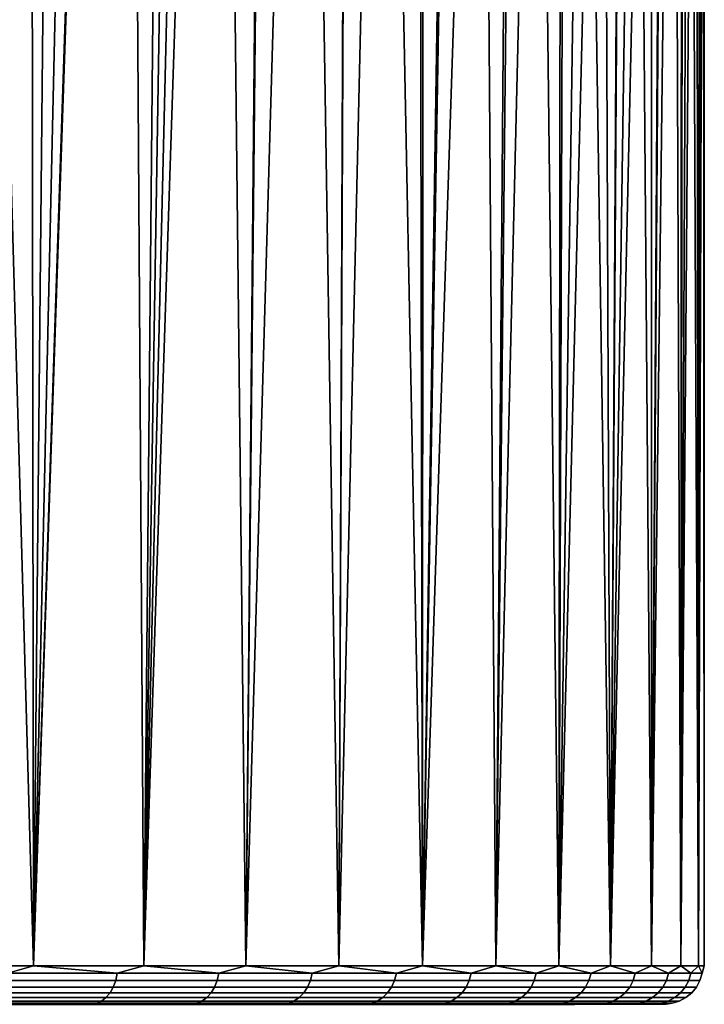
# Model space of a CAD drawing. Header units: metres. Extents: x -109 to 109, y -100 to 76.
# Tile 143 of 256: x 16 to 25, y -63 to -50. Entities that reach past the tile are written whole.
import ezdxf

# ---------------------------------------------------------------- set-up
doc = ezdxf.new("R2010")
doc.units = ezdxf.units.M
doc.layers.add('solid_21062310', color=7, linetype='CONTINUOUS')

msp = doc.modelspace()

# ---------------------------------------------------------------- linework, layer by layer
at = {"layer": 'solid_21062310'}
for points in [[(16.534927, -32.172756, -23.248329), (16.236181, -62.700001, -23.507597), (14.694608, -62.700001, -24.722874), (15.901832, -31.672091, -23.788147)], [(16.534927, -32.172756, -23.248329), (17.234186, -32.732265, -22.607727), (16.236181, -62.700001, -23.507597)], [(17.234186, -32.732265, -22.607727), (17.259544, -32.752613, -22.583563), (16.236181, -62.700001, -23.507597)], [(17.954063, -33.305592, -21.894316), (17.677652, -62.700001, -22.175117), (16.236181, -62.700001, -23.507597), (17.259544, -32.752613, -22.583563)], [(17.954063, -33.305592, -21.894316), (18.373222, -33.63306, -21.451036), (17.677652, -62.700001, -22.175117)], [(18.373222, -33.63306, -21.451036), (18.625246, -33.826195, -21.173769), (17.677652, -62.700001, -22.175117)], [(19.272022, -34.303814, -20.421913), (19.010136, -62.700001, -20.733648), (17.677652, -62.700001, -22.175117), (18.625246, -33.826195, -21.173769)], [(15.424282, -34.280819, 15.177211), (15.280154, -34.201088, 15.289354), (14.694608, -62.700001, 15.728011), (16.236181, -62.700001, 14.512735)], [(16.199413, -34.680847, 14.544076), (15.424282, -34.280819, 15.177211), (16.236181, -62.700001, 14.512735)], [(19.272022, -34.303814, -20.421913), (19.81773, -34.706329, -19.737431), (19.010136, -62.700001, -20.733648)], [(16.859926, -35.005016, 13.961791), (16.199413, -34.680847, 14.544076), (16.236181, -62.700001, 14.512735)], [(20.346039, -35.118999, -19.024601), (20.225414, -62.700001, -19.192078), (19.010136, -62.700001, -20.733648), (19.81773, -34.706329, -19.737431)], [(17.499273, -35.32922, 13.356852), (16.859926, -35.005016, 13.961791), (16.236181, -62.700001, 14.512735), (17.677652, -62.700001, 13.180256)], [(20.346039, -35.118999, -19.024601), (20.850977, -35.534698, -18.290066), (20.225414, -62.700001, -19.192078)], [(18.116009, -35.651894, 12.73075), (17.499273, -35.32922, 13.356852), (17.677652, -62.700001, 13.180256)], [(18.708652, -35.971111, 12.08528), (18.116009, -35.651894, 12.73075), (17.677652, -62.700001, 13.180256), (19.010136, -62.700001, 11.738787)], [(21.326557, -35.944771, -17.54266), (21.315994, -62.700001, -17.55991), (20.225414, -62.700001, -19.192078), (20.850977, -35.534698, -18.290066)], [(19.275873, -36.284935, 11.422392), (18.708652, -35.971111, 12.08528), (19.010136, -62.700001, 11.738787)], [(21.326557, -35.944771, -17.54266), (21.767756, -36.340504, -16.792341), (21.315994, -62.700001, -17.55991)], [(19.816401, -36.591354, 10.744296), (19.275873, -36.284935, 11.422392), (19.010136, -62.700001, 11.738787), (20.225414, -62.700001, 10.197216)], [(21.767756, -36.340504, -16.792341), (22.173332, -36.716713, -16.044868), (21.315994, -62.700001, -17.55991)], [(20.329384, -36.888855, 10.053038), (19.816401, -36.591354, 10.744296), (20.225414, -62.700001, 10.197216)], [(22.543951, -37.070892, -15.303462), (22.275156, -62.700001, -15.847206), (21.315994, -62.700001, -17.55991), (22.173332, -36.716713, -16.044868)], [(20.814289, -37.176113, 9.350506), (20.329384, -36.888855, 10.053038), (20.225414, -62.700001, 10.197216), (21.315996, -62.700001, 8.565047)], [(22.543951, -37.070892, -15.303462), (22.880926, -37.401447, -14.570329), (22.275156, -62.700001, -15.847206)], [(21.270939, -37.452007, 8.63829), (20.814289, -37.176113, 9.350506), (21.315996, -62.700001, 8.565047)], [(21.699207, -37.715401, 7.91806), (21.270939, -37.452007, 8.63829), (21.315996, -62.700001, 8.565047)], [(23.186098, -37.707722, -13.846488), (23.096983, -62.700001, -14.064528), (22.275156, -62.700001, -15.847206), (22.880926, -37.401447, -14.570329)], [(22.099028, -37.965492, 7.191581), (21.699207, -37.715401, 7.91806), (21.315996, -62.700001, 8.565047), (22.275156, -62.700001, 6.852344)], [(23.186098, -37.707722, -13.846488), (23.461647, -37.989971, -13.131732), (23.096983, -62.700001, -14.064528)], [(22.470459, -38.201519, 6.460603), (22.099028, -37.965492, 7.191581), (22.275156, -62.700001, 6.852344)], [(23.461647, -37.989971, -13.131732), (23.709476, -38.248665, -12.425905), (23.096983, -62.700001, -14.064528)], [(22.813673, -38.422741, 5.726869), (22.470459, -38.201519, 6.460603), (22.275156, -62.700001, 6.852344), (23.096983, -62.700001, 5.069666)], [(23.931347, -38.484352, -11.728661), (23.776409, -62.700001, -12.222865), (23.096983, -62.700001, -14.064528), (23.709476, -38.248665, -12.425905)], [(23.12907, -38.628426, 4.991832), (22.813673, -38.422741, 5.726869), (23.096983, -62.700001, 5.069666)], [(23.931347, -38.484352, -11.728661), (24.128866, -38.697716, -11.039432), (23.776409, -62.700001, -12.222865)], [(23.417109, -38.818119, 4.256939), (23.12907, -38.628426, 4.991832), (23.096983, -62.700001, 5.069666), (23.776409, -62.700001, 3.228003)], [(24.128866, -38.697716, -11.039432), (24.303892, -38.88998, -10.355828), (23.776409, -62.700001, -12.222865)], [(23.678339, -38.991451, 3.523558), (23.417109, -38.818119, 4.256939), (23.776409, -62.700001, 3.228003)], [(23.913383, -39.148106, 2.79298), (23.678339, -38.991451, 3.523558), (23.776409, -62.700001, 3.228003)], [(24.45783, -39.062225, -9.67571), (24.309246, -62.700001, -10.333572), (23.776409, -62.700001, -12.222865), (24.303892, -38.88998, -10.355828)], [(24.45783, -39.062225, -9.67571), (24.5916, -39.215218, -8.99778), (24.309246, -62.700001, -10.333572)], [(24.122974, -39.287857, 2.066267), (23.913383, -39.148106, 2.79298), (23.776409, -62.700001, 3.228003), (24.309246, -62.700001, 1.33871)], [(24.705816, -39.349472, -8.321383), (24.692207, -62.700001, -8.408298), (24.309246, -62.700001, -10.333572), (24.5916, -39.215218, -8.99778)], [(24.308001, -39.410637, 1.343894), (24.122974, -39.287857, 2.066267), (24.309246, -62.700001, 1.33871)], [(24.705816, -39.349472, -8.321383), (24.800945, -39.465469, -7.645941), (24.692207, -62.700001, -8.408298)], [(24.469318, -39.516373, 0.626283), (24.308001, -39.410637, 1.343894), (24.309246, -62.700001, 1.33871)], [(24.607756, -39.605, -0.086267), (24.469318, -39.516373, 0.626283), (24.309246, -62.700001, 1.33871), (24.692207, -62.700001, -0.586565)], [(24.800945, -39.465469, -7.645941), (24.877329, -39.563557, -6.971001), (24.692207, -62.700001, -8.408298)], [(24.724144, -39.676643, -0.793828), (24.607756, -39.605, -0.086267), (24.692207, -62.700001, -0.586565)], [(24.935217, -39.644039, -6.296027), (24.922934, -62.700001, -6.458911), (24.692207, -62.700001, -8.408298), (24.877329, -39.563557, -6.971001)], [(24.935217, -39.644039, -6.296027), (24.974768, -39.707184, -5.620346), (24.922934, -62.700001, -6.458911)], [(24.819252, -39.731411, -1.496645), (24.724144, -39.676643, -0.793828), (24.692207, -62.700001, -0.586565), (24.922934, -62.700001, -2.535951)], [(24.89373, -39.769348, -2.194781), (24.819252, -39.731411, -1.496645), (24.922934, -62.700001, -2.535951)], [(24.948158, -39.790493, -2.888263), (24.89373, -39.769348, -2.194781), (24.922934, -62.700001, -2.535951)], [(24.974768, -39.707184, -5.620346), (24.996037, -39.753273, -4.94256), (24.922934, -62.700001, -6.458911)], [(24.998888, -39.782471, -4.261694), (25, -62.700001, -4.497431), (24.922934, -62.700001, -6.458911), (24.996037, -39.753273, -4.94256)], [(24.983053, -39.794868, -3.577097), (24.948158, -39.790493, -2.888263), (24.922934, -62.700001, -2.535951), (25, -62.700001, -4.497431)], [(24.998888, -39.782471, -4.261694), (24.983053, -39.794868, -3.577097), (25, -62.700001, -4.497431)], [(15.899948, -62.797546, -23.777248), (14.694608, -62.700001, -24.722874), (16.236181, -62.700001, -23.507597)], [(15.899948, -62.797546, 14.782387), (16.236181, -62.700001, 14.512735), (14.694608, -62.700001, 15.728011)], [(17.329151, -62.797546, 13.508687), (15.899948, -62.797546, 14.782387), (15.881822, -62.891434, 14.760406), (17.309395, -62.891434, 13.488158)], [(15.899948, -62.797546, -23.777248), (17.329151, -62.797546, -22.503548), (17.309395, -62.891434, -22.483021), (15.881822, -62.891434, -23.755268)], [(15.899948, -62.797546, -23.777248), (16.236181, -62.700001, -23.507597), (17.329151, -62.797546, -22.503548)], [(17.329151, -62.797546, 13.508687), (16.236181, -62.700001, 14.512735), (15.899948, -62.797546, 14.782387)], [(17.329151, -62.797546, -22.503548), (16.236181, -62.700001, -23.507597), (17.677652, -62.700001, -22.175117)], [(17.329151, -62.797546, 13.508687), (17.677652, -62.700001, 13.180256), (16.236181, -62.700001, 14.512735)], [(18.656658, -62.797546, 12.129319), (17.329151, -62.797546, 13.508687), (17.309395, -62.891434, 13.488158), (18.635389, -62.891434, 12.110364)], [(17.329151, -62.797546, -22.503548), (18.656658, -62.797546, -21.124182), (18.635389, -62.891434, -21.105227), (17.309395, -62.891434, -22.483021)], [(17.329151, -62.797546, -22.503548), (17.677652, -62.700001, -22.175117), (18.656658, -62.797546, -21.124182)], [(18.656658, -62.797546, 12.129319), (17.677652, -62.700001, 13.180256), (17.329151, -62.797546, 13.508687)], [(18.656658, -62.797546, -21.124182), (17.677652, -62.700001, -22.175117), (19.010136, -62.700001, -20.733648)], [(18.656658, -62.797546, 12.129319), (19.010136, -62.700001, 11.738787), (17.677652, -62.700001, 13.180256)], [(19.874681, -62.797546, 10.65238), (18.656658, -62.797546, 12.129319), (18.635389, -62.891434, 12.110364), (19.852022, -62.891434, 10.635109)], [(18.656658, -62.797546, -21.124182), (19.874681, -62.797546, -19.647242), (19.852022, -62.891434, -19.629971), (18.635389, -62.891434, -21.105227)], [(18.656658, -62.797546, -21.124182), (19.010136, -62.700001, -20.733648), (19.874681, -62.797546, -19.647242)], [(19.874681, -62.797546, 10.65238), (19.010136, -62.700001, 11.738787), (18.656658, -62.797546, 12.129319)], [(19.874681, -62.797546, -19.647242), (19.010136, -62.700001, -20.733648), (20.225414, -62.700001, -19.192078)], [(19.874681, -62.797546, 10.65238), (20.225414, -62.700001, 10.197216), (19.010136, -62.700001, 11.738787)], [(20.976072, -62.797546, 9.086535), (19.874681, -62.797546, 10.65238), (19.852022, -62.891434, 10.635109), (20.952158, -62.891434, 9.071049)], [(19.874681, -62.797546, -19.647242), (20.976072, -62.797546, -18.081398), (20.952158, -62.891434, -18.06591), (19.852022, -62.891434, -19.629971)], [(19.874681, -62.797546, -19.647242), (20.225414, -62.700001, -19.192078), (20.976072, -62.797546, -18.081398)], [(20.976072, -62.797546, 9.086535), (20.225414, -62.700001, 10.197216), (19.874681, -62.797546, 10.65238)], [(20.976072, -62.797546, -18.081398), (20.225414, -62.700001, -19.192078), (21.315994, -62.700001, -17.55991)], [(20.976072, -62.797546, 9.086535), (21.315996, -62.700001, 8.565047), (20.225414, -62.700001, 10.197216)], [(21.954367, -62.797546, 7.440975), (20.976072, -62.797546, 9.086535), (20.952158, -62.891434, 9.071049), (21.929337, -62.891434, 7.427364)], [(20.976072, -62.797546, -18.081398), (21.954367, -62.797546, -16.435837), (21.929337, -62.891434, -16.422226), (20.952158, -62.891434, -18.06591)], [(20.976072, -62.797546, -18.081398), (21.315994, -62.700001, -17.55991), (21.954367, -62.797546, -16.435837)], [(21.954367, -62.797546, 7.440975), (21.315996, -62.700001, 8.565047), (20.976072, -62.797546, 9.086535)], [(21.954367, -62.797546, -16.435837), (21.315994, -62.700001, -17.55991), (22.275156, -62.700001, -15.847206)], [(21.954367, -62.797546, 7.440975), (22.275156, -62.700001, 6.852344), (21.315996, -62.700001, 8.565047)], [(22.803823, -62.797546, 5.725355), (21.954367, -62.797546, 7.440975), (21.929337, -62.891434, 7.427364), (22.777826, -62.891434, 5.7137)], [(21.954367, -62.797546, -16.435837), (22.803823, -62.797546, -14.720217), (22.777826, -62.891434, -14.708562), (21.929337, -62.891434, -16.422226)], [(21.954367, -62.797546, -16.435837), (22.275156, -62.700001, -15.847206), (22.803823, -62.797546, -14.720217)], [(22.803823, -62.797546, 5.725355), (22.275156, -62.700001, 6.852344), (21.954367, -62.797546, 7.440975)], [(22.803823, -62.797546, -14.720217), (22.275156, -62.700001, -15.847206), (23.096983, -62.700001, -14.064528)], [(22.803823, -62.797546, 5.725355), (23.096983, -62.700001, 5.069666), (22.275156, -62.700001, 6.852344)], [(23.519459, -62.797546, 3.949744), (22.803823, -62.797546, 5.725355), (22.777826, -62.891434, 5.7137), (23.492645, -62.891434, 3.940113)], [(22.803823, -62.797546, -14.720217), (23.519459, -62.797546, -12.944606), (23.492645, -62.891434, -12.934976), (22.777826, -62.891434, -14.708562)], [(22.803823, -62.797546, -14.720217), (23.096983, -62.700001, -14.064528), (23.519459, -62.797546, -12.944606)], [(23.519459, -62.797546, 3.949744), (23.096983, -62.700001, 5.069666), (22.803823, -62.797546, 5.725355)], [(23.519459, -62.797546, -12.944606), (23.096983, -62.700001, -14.064528), (23.776409, -62.700001, -12.222865)], [(23.519459, -62.797546, 3.949744), (23.776409, -62.700001, 3.228003), (23.096983, -62.700001, 5.069666)], [(24.097073, -62.797546, 2.124561), (23.519459, -62.797546, 3.949744), (23.492645, -62.891434, 3.940113), (24.069601, -62.891434, 2.117012)], [(23.519459, -62.797546, -12.944606), (24.097073, -62.797546, -11.119423), (24.069601, -62.891434, -11.111874), (23.492645, -62.891434, -12.934976)], [(23.519459, -62.797546, -12.944606), (23.776409, -62.700001, -12.222865), (24.097073, -62.797546, -11.119423)], [(24.097073, -62.797546, 2.124561), (23.776409, -62.700001, 3.228003), (23.519459, -62.797546, 3.949744)], [(24.097073, -62.797546, -11.119423), (23.776409, -62.700001, -12.222865), (24.309246, -62.700001, -10.333572)], [(24.097073, -62.797546, 2.124561), (24.309246, -62.700001, 1.33871), (23.776409, -62.700001, 3.228003)], [(24.533276, -62.797546, 0.260518), (24.097073, -62.797546, 2.124561), (24.069601, -62.891434, 2.117012), (24.505306, -62.891434, 0.255093)], [(24.097073, -62.797546, -11.119423), (24.533276, -62.797546, -9.25538), (24.505306, -62.891434, -9.249955), (24.069601, -62.891434, -11.111874)], [(24.097073, -62.797546, -11.119423), (24.309246, -62.700001, -10.333572), (24.533276, -62.797546, -9.25538)], [(24.533276, -62.797546, 0.260518), (24.309246, -62.700001, 1.33871), (24.097073, -62.797546, 2.124561)], [(24.533276, -62.797546, -9.25538), (24.309246, -62.700001, -10.333572), (24.692207, -62.700001, -8.408298)], [(24.533276, -62.797546, 0.260518), (24.692207, -62.700001, -0.586565), (24.309246, -62.700001, 1.33871)], [(24.825508, -62.797546, -1.631447), (24.533276, -62.797546, 0.260518), (24.505306, -62.891434, 0.255093), (24.797205, -62.891434, -1.634714)], [(24.533276, -62.797546, -9.25538), (24.825508, -62.797546, -7.363415), (24.797205, -62.891434, -7.360147), (24.505306, -62.891434, -9.249955)], [(24.533276, -62.797546, -9.25538), (24.692207, -62.700001, -8.408298), (24.825508, -62.797546, -7.363415)], [(24.825508, -62.797546, -1.631447), (24.692207, -62.700001, -0.586565), (24.533276, -62.797546, 0.260518)], [(24.825508, -62.797546, -7.363415), (24.692207, -62.700001, -8.408298), (24.922934, -62.700001, -6.458911)], [(24.825508, -62.797546, -1.631447), (24.922934, -62.700001, -2.535951), (24.692207, -62.700001, -0.586565)], [(24.972054, -62.797546, -3.540231), (24.825508, -62.797546, -1.631447), (24.797205, -62.891434, -1.634714), (24.943584, -62.891434, -3.541322)], [(24.825508, -62.797546, -7.363415), (24.972054, -62.797546, -5.454631), (24.943584, -62.891434, -5.45354), (24.797205, -62.891434, -7.360147)], [(24.825508, -62.797546, -7.363415), (24.922934, -62.700001, -6.458911), (24.972054, -62.797546, -5.454631)], [(24.972054, -62.797546, -3.540231), (24.922934, -62.700001, -2.535951), (24.825508, -62.797546, -1.631447)], [(24.972054, -62.797546, -5.454631), (24.922934, -62.700001, -6.458911), (25, -62.700001, -4.497431)], [(24.972054, -62.797546, -3.540231), (25, -62.700001, -4.497431), (24.922934, -62.700001, -2.535951)], [(24.972054, -62.797546, -5.454631), (24.972054, -62.797546, -3.540231), (24.943584, -62.891434, -3.541322), (24.943584, -62.891434, -5.45354)], [(24.972054, -62.797546, -5.454631), (25, -62.700001, -4.497431), (24.972054, -62.797546, -3.540231)], [(17.309395, -62.891434, 13.488158), (15.881822, -62.891434, 14.760406), (15.852379, -62.977947, 14.724705), (17.277304, -62.977947, 13.454816)], [(15.881822, -62.891434, -23.755268), (17.309395, -62.891434, -22.483021), (17.277304, -62.977947, -22.449677), (15.852379, -62.977947, -23.719566)], [(18.635389, -62.891434, 12.110364), (17.309395, -62.891434, 13.488158), (17.277304, -62.977947, 13.454816), (18.600842, -62.977947, 12.079576)], [(17.309395, -62.891434, -22.483021), (18.635389, -62.891434, -21.105227), (18.600842, -62.977947, -21.074436), (17.277304, -62.977947, -22.449677)], [(19.852022, -62.891434, 10.635109), (18.635389, -62.891434, 12.110364), (18.600842, -62.977947, 12.079576), (19.81522, -62.977947, 10.607055)], [(18.635389, -62.891434, -21.105227), (19.852022, -62.891434, -19.629971), (19.81522, -62.977947, -19.601917), (18.600842, -62.977947, -21.074436)], [(20.952158, -62.891434, 9.071049), (19.852022, -62.891434, 10.635109), (19.81522, -62.977947, 10.607055), (20.913315, -62.977947, 9.045895)], [(19.852022, -62.891434, -19.629971), (20.952158, -62.891434, -18.06591), (20.913315, -62.977947, -18.040756), (19.81522, -62.977947, -19.601917)], [(21.929337, -62.891434, 7.427364), (20.952158, -62.891434, 9.071049), (20.913315, -62.977947, 9.045895), (21.888683, -62.977947, 7.405257)], [(20.952158, -62.891434, -18.06591), (21.929337, -62.891434, -16.422226), (21.888683, -62.977947, -16.40012), (20.913315, -62.977947, -18.040756)], [(22.777826, -62.891434, 5.7137), (21.929337, -62.891434, 7.427364), (21.888683, -62.977947, 7.405257), (22.735598, -62.977947, 5.69477)], [(21.929337, -62.891434, -16.422226), (22.777826, -62.891434, -14.708562), (22.735598, -62.977947, -14.689632), (21.888683, -62.977947, -16.40012)], [(23.492645, -62.891434, 3.940113), (22.777826, -62.891434, 5.7137), (22.735598, -62.977947, 5.69477), (23.449093, -62.977947, 3.924471)], [(22.777826, -62.891434, -14.708562), (23.492645, -62.891434, -12.934976), (23.449093, -62.977947, -12.919333), (22.735598, -62.977947, -14.689632)], [(24.069601, -62.891434, 2.117012), (23.492645, -62.891434, 3.940113), (23.449093, -62.977947, 3.924471), (24.024979, -62.977947, 2.104749)], [(23.492645, -62.891434, -12.934976), (24.069601, -62.891434, -11.111874), (24.024979, -62.977947, -11.099611), (23.449093, -62.977947, -12.919333)], [(24.505306, -62.891434, 0.255093), (24.069601, -62.891434, 2.117012), (24.024979, -62.977947, 2.104749), (24.459877, -62.977947, 0.246283)], [(24.069601, -62.891434, -11.111874), (24.505306, -62.891434, -9.249955), (24.459877, -62.977947, -9.241144), (24.024979, -62.977947, -11.099611)], [(24.797205, -62.891434, -1.634714), (24.505306, -62.891434, 0.255093), (24.459877, -62.977947, 0.246283), (24.751234, -62.977947, -1.640022)], [(24.505306, -62.891434, -9.249955), (24.797205, -62.891434, -7.360147), (24.751234, -62.977947, -7.35484), (24.459877, -62.977947, -9.241144)], [(24.943584, -62.891434, -3.541322), (24.797205, -62.891434, -1.634714), (24.751234, -62.977947, -1.640022), (24.897343, -62.977947, -3.543094)], [(24.797205, -62.891434, -7.360147), (24.943584, -62.891434, -5.45354), (24.897343, -62.977947, -5.451767), (24.751234, -62.977947, -7.35484)], [(24.943584, -62.891434, -5.45354), (24.943584, -62.891434, -3.541322), (24.897343, -62.977947, -3.543094), (24.897343, -62.977947, -5.451767)], [(17.234118, -63.053761, 13.409941), (15.812753, -63.053761, 14.676656), (15.764471, -63.115952, 14.618111), (17.181496, -63.115952, 13.355263)], [(15.812753, -63.053761, -23.671518), (17.234118, -63.053761, -22.404802), (17.181496, -63.115952, -22.350124), (15.764471, -63.115952, -23.612972)], [(17.277304, -62.977947, 13.454816), (15.852379, -62.977947, 14.724705), (15.812753, -63.053761, 14.676656), (17.234118, -63.053761, 13.409941)], [(15.852379, -62.977947, -23.719566), (17.277304, -62.977947, -22.449677), (17.234118, -63.053761, -22.404802), (15.812753, -63.053761, -23.671518)], [(18.554344, -63.053761, 12.038138), (17.234118, -63.053761, 13.409941), (17.181496, -63.115952, 13.355263), (18.497692, -63.115952, 11.987649)], [(17.234118, -63.053761, -22.404802), (18.554344, -63.053761, -21.033001), (18.497692, -63.115952, -20.982512), (17.181496, -63.115952, -22.350124)], [(18.600842, -62.977947, 12.079576), (17.277304, -62.977947, 13.454816), (17.234118, -63.053761, 13.409941), (18.554344, -63.053761, 12.038138)], [(17.277304, -62.977947, -22.449677), (18.600842, -62.977947, -21.074436), (18.554344, -63.053761, -21.033001), (17.234118, -63.053761, -22.404802)], [(19.765688, -63.053761, 10.569299), (18.554344, -63.053761, 12.038138), (18.497692, -63.115952, 11.987649), (19.705336, -63.115952, 10.523294)], [(18.554344, -63.053761, -21.033001), (19.765688, -63.053761, -19.564159), (19.705336, -63.115952, -19.518156), (18.497692, -63.115952, -20.982512)], [(19.81522, -62.977947, 10.607055), (18.600842, -62.977947, 12.079576), (18.554344, -63.053761, 12.038138), (19.765688, -63.053761, 10.569299)], [(18.600842, -62.977947, -21.074436), (19.81522, -62.977947, -19.601917), (19.765688, -63.053761, -19.564159), (18.554344, -63.053761, -21.033001)], [(20.861038, -63.053761, 9.012041), (19.765688, -63.053761, 10.569299), (19.705336, -63.115952, 10.523294), (20.797342, -63.115952, 8.970792)], [(19.765688, -63.053761, -19.564159), (20.861038, -63.053761, -18.006903), (20.797342, -63.115952, -17.965652), (19.705336, -63.115952, -19.518156)], [(20.913315, -62.977947, 9.045895), (19.81522, -62.977947, 10.607055), (19.765688, -63.053761, 10.569299), (20.861038, -63.053761, 9.012041)], [(19.81522, -62.977947, -19.601917), (20.913315, -62.977947, -18.040756), (20.861038, -63.053761, -18.006903), (19.765688, -63.053761, -19.564159)], [(21.833967, -63.053761, 7.375504), (20.861038, -63.053761, 9.012041), (20.797342, -63.115952, 8.970792), (21.767302, -63.115952, 7.339252)], [(20.861038, -63.053761, -18.006903), (21.833967, -63.053761, -16.370367), (21.767302, -63.115952, -16.334114), (20.797342, -63.115952, -17.965652)], [(21.888683, -62.977947, 7.405257), (20.913315, -62.977947, 9.045895), (20.861038, -63.053761, 9.012041), (21.833967, -63.053761, 7.375504)], [(20.913315, -62.977947, -18.040756), (21.888683, -62.977947, -16.40012), (21.833967, -63.053761, -16.370367), (20.861038, -63.053761, -18.006903)], [(22.678768, -63.053761, 5.669293), (21.833967, -63.053761, 7.375504), (21.767302, -63.115952, 7.339252), (22.60952, -63.115952, 5.63825)], [(21.833967, -63.053761, -16.370367), (22.678768, -63.053761, -14.664155), (22.60952, -63.115952, -14.633112), (21.767302, -63.115952, -16.334114)], [(22.735598, -62.977947, 5.69477), (21.888683, -62.977947, 7.405257), (21.833967, -63.053761, 7.375504), (22.678768, -63.053761, 5.669293)], [(21.888683, -62.977947, -16.40012), (22.735598, -62.977947, -14.689632), (22.678768, -63.053761, -14.664155), (21.833967, -63.053761, -16.370367)], [(23.390478, -63.053761, 3.903419), (22.678768, -63.053761, 5.669293), (22.60952, -63.115952, 5.63825), (23.319059, -63.115952, 3.877768)], [(22.678768, -63.053761, -14.664155), (23.390478, -63.053761, -12.898281), (23.319059, -63.115952, -12.87263), (22.60952, -63.115952, -14.633112)], [(23.449093, -62.977947, 3.924471), (22.735598, -62.977947, 5.69477), (22.678768, -63.053761, 5.669293), (23.390478, -63.053761, 3.903419)], [(22.735598, -62.977947, -14.689632), (23.449093, -62.977947, -12.919333), (23.390478, -63.053761, -12.898281), (22.678768, -63.053761, -14.664155)], [(23.964926, -63.053761, 2.088246), (23.390478, -63.053761, 3.903419), (23.319059, -63.115952, 3.877768), (23.89175, -63.115952, 2.068137)], [(23.390478, -63.053761, -12.898281), (23.964926, -63.053761, -11.083108), (23.89175, -63.115952, -11.062999), (23.319059, -63.115952, -12.87263)], [(24.024979, -62.977947, 2.104749), (23.449093, -62.977947, 3.924471), (23.390478, -63.053761, 3.903419), (23.964926, -63.053761, 2.088246)], [(23.449093, -62.977947, -12.919333), (24.024979, -62.977947, -11.099611), (23.964926, -63.053761, -11.083108), (23.390478, -63.053761, -12.898281)], [(24.398735, -63.053761, 0.234425), (23.964926, -63.053761, 2.088246), (23.89175, -63.115952, 2.068137), (24.324238, -63.115952, 0.219977)], [(23.964926, -63.053761, -11.083108), (24.398735, -63.053761, -9.229287), (24.324238, -63.115952, -9.214839), (23.89175, -63.115952, -11.062999)], [(24.459877, -62.977947, 0.246283), (24.024979, -62.977947, 2.104749), (23.964926, -63.053761, 2.088246), (24.398735, -63.053761, 0.234425)], [(24.024979, -62.977947, -11.099611), (24.459877, -62.977947, -9.241144), (24.398735, -63.053761, -9.229287), (23.964926, -63.053761, -11.083108)], [(24.689365, -63.053761, -1.647164), (24.398735, -63.053761, 0.234425), (24.324238, -63.115952, 0.219977), (24.613979, -63.115952, -1.655867)], [(24.398735, -63.053761, -9.229287), (24.689365, -63.053761, -7.347698), (24.613979, -63.115952, -7.338995), (24.324238, -63.115952, -9.214839)], [(24.751234, -62.977947, -1.640022), (24.459877, -62.977947, 0.246283), (24.398735, -63.053761, 0.234425), (24.689365, -63.053761, -1.647164)], [(24.459877, -62.977947, -9.241144), (24.751234, -62.977947, -7.35484), (24.689365, -63.053761, -7.347698), (24.398735, -63.053761, -9.229287)], [(24.835108, -63.053761, -3.54548), (24.689365, -63.053761, -1.647164), (24.613979, -63.115952, -1.655867), (24.759275, -63.115952, -3.548387)], [(24.689365, -63.053761, -7.347698), (24.835108, -63.053761, -5.449382), (24.759275, -63.115952, -5.446476), (24.613979, -63.115952, -7.338995)], [(24.897343, -62.977947, -3.543094), (24.751234, -62.977947, -1.640022), (24.689365, -63.053761, -1.647164), (24.835108, -63.053761, -3.54548)], [(24.751234, -62.977947, -7.35484), (24.897343, -62.977947, -5.451767), (24.835108, -63.053761, -5.449382), (24.689365, -63.053761, -7.347698)], [(24.835108, -63.053761, -5.449382), (24.835108, -63.053761, -3.54548), (24.759275, -63.115952, -3.548387), (24.759275, -63.115952, -5.446476)], [(24.897343, -62.977947, -5.451767), (24.897343, -62.977947, -3.543094), (24.835108, -63.053761, -3.54548), (24.835108, -63.053761, -5.449382)], [(16.82019, -63.207596, -20.653444), (15.46563, -63.207596, -21.954517), (15.50732, -63.200001, -22.021215), (16.867975, -63.200001, -20.715673)], [(16.82019, -63.207596, 11.658582), (16.867983, -63.200001, 11.720802), (15.50733, -63.200001, 13.026344), (15.46563, -63.207596, 12.959656)], [(15.50732, -63.200001, -22.021215), (15.908305, -63.200001, -23.130085), (17.321405, -63.200001, -21.824253), (16.867975, -63.200001, -20.715673)], [(15.50733, -63.200001, 13.026344), (16.867983, -63.200001, 11.720802), (17.32151, -63.200001, 12.829288), (15.908416, -63.200001, 14.135128)], [(17.121464, -63.162128, 13.292887), (15.709391, -63.162128, 14.551322), (15.649634, -63.190506, 14.478864), (17.056337, -63.190506, 13.225215)], [(15.709391, -63.162128, -23.546185), (17.121464, -63.162128, -22.287748), (17.056337, -63.190506, -22.220078), (15.649634, -63.190506, -23.473724)], [(17.056337, -63.190506, 13.225215), (15.649634, -63.190506, 14.478864), (15.908416, -63.200001, 14.135128)], [(15.649634, -63.190506, -23.473724), (17.056337, -63.190506, -22.220078), (15.908305, -63.200001, -23.130085)], [(17.181496, -63.115952, 13.355263), (15.764471, -63.115952, 14.618111), (15.709391, -63.162128, 14.551322), (17.121464, -63.162128, 13.292887)], [(15.764471, -63.115952, -23.612972), (17.181496, -63.115952, -22.350124), (17.121464, -63.162128, -22.287748), (15.709391, -63.162128, -23.546185)], [(17.056337, -63.190506, -22.220078), (17.321405, -63.200001, -21.824253), (15.908305, -63.200001, -23.130085)], [(17.056337, -63.190506, 13.225215), (15.908416, -63.200001, 14.135128), (17.32151, -63.200001, 12.829288)], [(18.065666, -63.207596, -19.247591), (16.82019, -63.207596, -20.653444), (16.867975, -63.200001, -20.715673), (18.118994, -63.200001, -19.304928)], [(18.065666, -63.207596, 10.252729), (18.118999, -63.200001, 10.310058), (16.867983, -63.200001, 11.720802), (16.82019, -63.207596, 11.658582)], [(16.867975, -63.200001, -20.715673), (17.321405, -63.200001, -21.824253), (18.627678, -63.200001, -20.411562), (18.118994, -63.200001, -19.304928)], [(16.867983, -63.200001, 11.720802), (18.118999, -63.200001, 10.310058), (18.627773, -63.200001, 11.416588), (17.32151, -63.200001, 12.829288)], [(18.433062, -63.162128, 11.930052), (17.121464, -63.162128, 13.292887), (17.056337, -63.190506, 13.225215), (18.362946, -63.190506, 11.867563)], [(17.121464, -63.162128, -22.287748), (18.433062, -63.162128, -20.924913), (18.362946, -63.190506, -20.862425), (17.056337, -63.190506, -22.220078)], [(18.362946, -63.190506, 11.867563), (17.056337, -63.190506, 13.225215), (17.32151, -63.200001, 12.829288)], [(17.056337, -63.190506, -22.220078), (18.362946, -63.190506, -20.862425), (17.321405, -63.200001, -21.824253)], [(18.497692, -63.115952, 11.987649), (17.181496, -63.115952, 13.355263), (17.121464, -63.162128, 13.292887), (18.433062, -63.162128, 11.930052)], [(17.181496, -63.115952, -22.350124), (18.497692, -63.115952, -20.982512), (18.433062, -63.162128, -20.924913), (17.121464, -63.162128, -22.287748)], [(18.362946, -63.190506, -20.862425), (18.627678, -63.200001, -20.411562), (17.321405, -63.200001, -21.824253)], [(18.362946, -63.190506, 11.867563), (17.32151, -63.200001, 12.829288), (18.627773, -63.200001, 11.416588)], [(19.193981, -63.207596, -17.746078), (18.065666, -63.207596, -19.247591), (18.118994, -63.200001, -19.304928), (19.252439, -63.200001, -17.797939)], [(19.193981, -63.207596, 8.751217), (19.252445, -63.200001, 8.803069), (18.118999, -63.200001, 10.310058), (18.065666, -63.207596, 10.252729)], [(18.118994, -63.200001, -19.304928), (18.627678, -63.200001, -20.411562), (19.819105, -63.200001, -18.900661), (19.252439, -63.200001, -17.797939)], [(18.118999, -63.200001, 10.310058), (19.252445, -63.200001, 8.803069), (19.819191, -63.200001, 9.905682), (18.627773, -63.200001, 11.416588)], [(19.636488, -63.162128, 10.470813), (18.433062, -63.162128, 11.930052), (18.362946, -63.190506, 11.867563), (19.561792, -63.190506, 10.413876)], [(18.433062, -63.162128, -20.924913), (19.636488, -63.162128, -19.465675), (19.561792, -63.190506, -19.408737), (18.362946, -63.190506, -20.862425)], [(19.561792, -63.190506, 10.413876), (18.362946, -63.190506, 11.867563), (18.627773, -63.200001, 11.416588)], [(18.362946, -63.190506, -20.862425), (19.561792, -63.190506, -19.408737), (18.627678, -63.200001, -20.411562)], [(19.705336, -63.115952, 10.523294), (18.497692, -63.115952, 11.987649), (18.433062, -63.162128, 11.930052), (19.636488, -63.162128, 10.470813)], [(18.497692, -63.115952, -20.982512), (19.705336, -63.115952, -19.518156), (19.636488, -63.162128, -19.465675), (18.433062, -63.162128, -20.924913)], [(19.561792, -63.190506, -19.408737), (19.819105, -63.200001, -18.900661), (18.627678, -63.200001, -20.411562)], [(19.561792, -63.190506, 10.413876), (18.627773, -63.200001, 11.416588), (19.819191, -63.200001, 9.905682)], [(20.197813, -63.207596, -16.158644), (19.193981, -63.207596, -17.746078), (19.252439, -63.200001, -17.797939), (20.260923, -63.200001, -16.204481)], [(20.197813, -63.207596, 7.163782), (20.260929, -63.200001, 7.209609), (19.252445, -63.200001, 8.803069), (19.193981, -63.207596, 8.751217)], [(19.252439, -63.200001, -17.797939), (19.819105, -63.200001, -18.900661), (20.888287, -63.200001, -17.300922), (20.260923, -63.200001, -16.204481)], [(19.252445, -63.200001, 8.803069), (20.260929, -63.200001, 7.209609), (20.888365, -63.200001, 8.305935), (19.819191, -63.200001, 9.905682)], [(20.724678, -63.162128, 8.923735), (19.636488, -63.162128, 10.470813), (19.561792, -63.190506, 10.413876), (20.645844, -63.190506, 8.872683)], [(19.636488, -63.162128, -19.465675), (20.724678, -63.162128, -17.918596), (20.645844, -63.190506, -17.867544), (19.561792, -63.190506, -19.408737)], [(20.645844, -63.190506, 8.872683), (19.561792, -63.190506, 10.413876), (19.819191, -63.200001, 9.905682)], [(19.561792, -63.190506, -19.408737), (20.645844, -63.190506, -17.867544), (19.819105, -63.200001, -18.900661)], [(20.797342, -63.115952, 8.970792), (19.705336, -63.115952, 10.523294), (19.636488, -63.162128, 10.470813), (20.724678, -63.162128, 8.923735)], [(19.705336, -63.115952, -19.518156), (20.797342, -63.115952, -17.965652), (20.724678, -63.162128, -17.918596), (19.636488, -63.162128, -19.465675)], [(20.645844, -63.190506, -17.867544), (20.888287, -63.200001, -17.300922), (19.819105, -63.200001, -18.900661)], [(20.645844, -63.190506, 8.872683), (19.819191, -63.200001, 9.905682), (20.888365, -63.200001, 8.305935)], [(21.070656, -63.207596, -14.495582), (20.197813, -63.207596, -16.158644), (20.260923, -63.200001, -16.204481), (21.137804, -63.200001, -14.535019)], [(21.070656, -63.207596, 5.50072), (21.13781, -63.200001, 5.540147), (20.260929, -63.200001, 7.209609), (20.197813, -63.207596, 7.163782)], [(20.260923, -63.200001, -16.204481), (20.888287, -63.200001, -17.300922), (21.8286, -63.200001, -15.622272), (21.137804, -63.200001, -14.535019)], [(20.260929, -63.200001, 7.209609), (21.13781, -63.200001, 5.540147), (21.828667, -63.200001, 6.627279), (20.888365, -63.200001, 8.305935)], [(21.691248, -63.162128, 7.297896), (20.724678, -63.162128, 8.923735), (20.645844, -63.190506, 8.872683), (21.608738, -63.190506, 7.253028)], [(20.724678, -63.162128, -17.918596), (21.691248, -63.162128, -16.292757), (21.608738, -63.190506, -16.24789), (20.645844, -63.190506, -17.867544)], [(21.608738, -63.190506, 7.253028), (20.645844, -63.190506, 8.872683), (20.888365, -63.200001, 8.305935)], [(20.645844, -63.190506, -17.867544), (21.608738, -63.190506, -16.24789), (20.888287, -63.200001, -17.300922)], [(21.767302, -63.115952, 7.339252), (20.797342, -63.115952, 8.970792), (20.724678, -63.162128, 8.923735), (21.691248, -63.162128, 7.297896)], [(20.797342, -63.115952, -17.965652), (21.767302, -63.115952, -16.334114), (21.691248, -63.162128, -16.292757), (20.724678, -63.162128, -17.918596)], [(21.608738, -63.190506, -16.24789), (21.8286, -63.200001, -15.622272), (20.888287, -63.200001, -17.300922)], [(21.608738, -63.190506, 7.253028), (20.888365, -63.200001, 8.305935), (21.828667, -63.200001, 6.627279)], [(21.806847, -63.207596, -12.767677), (21.070656, -63.207596, -14.495582), (21.137804, -63.200001, -14.535019), (21.87738, -63.200001, -12.800451)], [(21.806847, -63.207596, 3.772815), (21.877384, -63.200001, 3.805579), (21.13781, -63.200001, 5.540147), (21.070656, -63.207596, 5.50072)], [(21.87738, -63.200001, -12.800451), (21.137804, -63.200001, -14.535019), (21.8286, -63.200001, -15.622272)], [(21.13781, -63.200001, 5.540147), (21.877384, -63.200001, 3.805579), (21.828667, -63.200001, 6.627279)], [(22.530525, -63.162128, 5.602837), (21.691248, -63.162128, 7.297896), (21.608738, -63.190506, 7.253028), (22.444822, -63.190506, 5.564417)], [(21.691248, -63.162128, -16.292757), (22.530525, -63.162128, -14.597699), (22.444822, -63.190506, -14.559278), (21.608738, -63.190506, -16.24789)], [(22.444822, -63.190506, 5.564417), (21.608738, -63.190506, 7.253028), (21.828667, -63.200001, 6.627279)], [(21.608738, -63.190506, -16.24789), (22.444822, -63.190506, -14.559278), (21.8286, -63.200001, -15.622272)], [(22.60952, -63.115952, 5.63825), (21.767302, -63.115952, 7.339252), (21.691248, -63.162128, 7.297896), (22.530525, -63.162128, 5.602837)], [(21.767302, -63.115952, -16.334114), (22.60952, -63.115952, -14.633112), (22.530525, -63.162128, -14.597699), (21.691248, -63.162128, -16.292757)], [(22.401613, -63.207596, -10.986137), (21.806847, -63.207596, -12.767677), (21.87738, -63.200001, -12.800451), (22.47489, -63.200001, -11.011971)], [(22.401613, -63.207596, 1.991275), (22.474894, -63.200001, 2.017099), (21.877384, -63.200001, 3.805579), (21.806847, -63.207596, 3.772815)], [(22.444822, -63.190506, -14.559278), (22.634287, -63.200001, -13.875011), (21.87738, -63.200001, -12.800451), (21.8286, -63.200001, -15.622272)], [(22.444822, -63.190506, 5.564417), (21.828667, -63.200001, 6.627279), (22.634342, -63.200001, 4.880013)], [(21.877384, -63.200001, 3.805579), (22.474894, -63.200001, 2.017099), (22.634342, -63.200001, 4.880013), (21.828667, -63.200001, 6.627279)], [(22.47489, -63.200001, -11.011971), (21.87738, -63.200001, -12.800451), (22.634287, -63.200001, -13.875011)], [(22.851095, -63.207596, -9.162516), (22.401613, -63.207596, -10.986137), (22.47489, -63.200001, -11.011971), (22.926468, -63.200001, -9.181131)], [(22.851095, -63.207596, 0.167654), (22.92647, -63.200001, 0.186259), (22.474894, -63.200001, 2.017099), (22.401613, -63.207596, 1.991275)], [(23.237583, -63.162128, 3.848506), (22.530525, -63.162128, 5.602837), (22.444822, -63.190506, 5.564417), (23.149191, -63.190506, 3.816759)], [(22.530525, -63.162128, -14.597699), (23.237583, -63.162128, -12.843368), (23.149191, -63.190506, -12.811621), (22.444822, -63.190506, -14.559278)], [(23.149191, -63.190506, 3.816759), (22.444822, -63.190506, 5.564417), (22.634342, -63.200001, 4.880013)], [(22.444822, -63.190506, -14.559278), (23.149191, -63.190506, -12.811621), (22.634287, -63.200001, -13.875011)], [(22.47489, -63.200001, -11.011971), (22.634287, -63.200001, -13.875011), (23.300398, -63.200001, -12.069847), (22.926468, -63.200001, -9.181131)], [(22.474894, -63.200001, 2.017099), (22.92647, -63.200001, 0.186259), (22.634342, -63.200001, 4.880013)], [(23.319059, -63.115952, 3.877768), (22.60952, -63.115952, 5.63825), (22.530525, -63.162128, 5.602837), (23.237583, -63.162128, 3.848506)], [(22.60952, -63.115952, -14.633112), (23.319059, -63.115952, -12.87263), (23.237583, -63.162128, -12.843368), (22.530525, -63.162128, -14.597699)], [(23.149191, -63.190506, -12.811621), (23.300398, -63.200001, -12.069847), (22.634287, -63.200001, -13.875011)], [(23.149191, -63.190506, 3.816759), (22.634342, -63.200001, 4.880013), (23.300442, -63.200001, 3.074846)], [(22.92647, -63.200001, 0.186259), (23.229164, -63.200001, -1.675042), (23.300442, -63.200001, 3.074846), (22.634342, -63.200001, 4.880013)], [(23.15238, -63.207596, -7.308639), (22.851095, -63.207596, -9.162516), (22.926468, -63.200001, -9.181131), (23.229164, -63.200001, -7.319831)], [(23.15238, -63.207596, -1.686223), (23.229164, -63.200001, -1.675042), (22.92647, -63.200001, 0.186259), (22.851095, -63.207596, 0.167654)], [(23.229164, -63.200001, -7.319831), (22.926468, -63.200001, -9.181131), (23.300398, -63.200001, -12.069847)], [(23.808275, -63.162128, 2.045198), (23.237583, -63.162128, 3.848506), (23.149191, -63.190506, 3.816759), (23.717712, -63.190506, 2.02031)], [(23.237583, -63.162128, -12.843368), (23.808275, -63.162128, -11.040059), (23.717712, -63.190506, -11.015172), (23.149191, -63.190506, -12.811621)], [(23.717712, -63.190506, 2.02031), (23.149191, -63.190506, 3.816759), (23.300442, -63.200001, 3.074846)], [(23.149191, -63.190506, -12.811621), (23.717712, -63.190506, -11.015172), (23.300398, -63.200001, -12.069847)], [(23.303511, -63.207596, -5.43653), (23.15238, -63.207596, -7.308639), (23.229164, -63.200001, -7.319831), (23.380997, -63.200001, -5.440264)], [(23.303511, -63.207596, -3.558331), (23.380997, -63.200001, -3.554608), (23.229164, -63.200001, -1.675042), (23.15238, -63.207596, -1.686223)], [(23.229164, -63.200001, -1.675042), (23.380997, -63.200001, -3.554608), (23.300442, -63.200001, 3.074846)], [(23.229164, -63.200001, -7.319831), (23.300398, -63.200001, -12.069847), (23.82279, -63.200001, -10.217977), (23.380997, -63.200001, -5.440264)], [(23.89175, -63.115952, 2.068137), (23.319059, -63.115952, 3.877768), (23.237583, -63.162128, 3.848506), (23.808275, -63.162128, 2.045198)], [(23.319059, -63.115952, -12.87263), (23.89175, -63.115952, -11.062999), (23.808275, -63.162128, -11.040059), (23.237583, -63.162128, -12.843368)], [(23.717712, -63.190506, -11.015172), (23.82279, -63.200001, -10.217977), (23.300398, -63.200001, -12.069847)], [(23.717712, -63.190506, 2.02031), (23.300442, -63.200001, 3.074846), (23.822824, -63.200001, 1.222972)], [(23.380997, -63.200001, -3.554608), (23.82279, -63.200001, -10.217977), (23.822824, -63.200001, 1.222972), (23.300442, -63.200001, 3.074846)], [(23.303511, -63.207596, -3.558331), (23.303511, -63.207596, -5.43653), (23.380997, -63.200001, -5.440264), (23.380997, -63.200001, -3.554608)], [(23.380997, -63.200001, -3.554608), (23.380997, -63.200001, -5.440264), (23.82279, -63.200001, -10.217977)], [(24.23925, -63.162128, 0.203495), (23.808275, -63.162128, 2.045198), (23.717712, -63.190506, 2.02031), (24.147047, -63.190506, 0.185613)], [(23.808275, -63.162128, -11.040059), (24.23925, -63.162128, -9.198357), (24.147047, -63.190506, -9.180475), (23.717712, -63.190506, -11.015172)], [(24.147047, -63.190506, 0.185613), (23.717712, -63.190506, 2.02031), (23.822824, -63.200001, 1.222972)], [(23.717712, -63.190506, -11.015172), (24.147047, -63.190506, -9.180475), (23.82279, -63.200001, -10.217977)], [(24.324238, -63.115952, 0.219977), (23.89175, -63.115952, 2.068137), (23.808275, -63.162128, 2.045198), (24.23925, -63.162128, 0.203495)], [(23.89175, -63.115952, -11.062999), (24.324238, -63.115952, -9.214839), (24.23925, -63.162128, -9.198357), (23.808275, -63.162128, -11.040059)], [(24.147047, -63.190506, -9.180475), (24.198233, -63.200001, -8.33089), (23.82279, -63.200001, -10.217977)], [(23.82279, -63.200001, -10.217977), (24.198233, -63.200001, -8.33089), (23.822824, -63.200001, 1.222972)], [(24.147047, -63.190506, 0.185613), (23.822824, -63.200001, 1.222972), (24.198256, -63.200001, -0.664117)], [(24.198233, -63.200001, -8.33089), (24.198256, -63.200001, -0.664117), (23.822824, -63.200001, 1.222972)], [(24.527981, -63.162128, -1.665795), (24.23925, -63.162128, 0.203495), (24.147047, -63.190506, 0.185613), (24.434679, -63.190506, -1.676566)], [(24.23925, -63.162128, -9.198357), (24.527981, -63.162128, -7.329067), (24.434679, -63.190506, -7.318295), (24.147047, -63.190506, -9.180475)], [(24.434679, -63.190506, -1.676566), (24.147047, -63.190506, 0.185613), (24.198256, -63.200001, -0.664117)], [(24.147047, -63.190506, -9.180475), (24.434679, -63.190506, -7.318295), (24.198233, -63.200001, -8.33089)], [(24.434679, -63.190506, -7.318295), (24.424435, -63.200001, -6.420161), (24.198233, -63.200001, -8.33089)], [(24.198233, -63.200001, -8.33089), (24.424435, -63.200001, -6.420161), (24.198256, -63.200001, -0.664117)], [(24.434679, -63.190506, -1.676566), (24.198256, -63.200001, -0.664117), (24.424446, -63.200001, -2.574847)], [(24.424435, -63.200001, -6.420161), (24.424446, -63.200001, -2.574847), (24.198256, -63.200001, -0.664117)], [(24.613979, -63.115952, -1.655867), (24.324238, -63.115952, 0.219977), (24.23925, -63.162128, 0.203495), (24.527981, -63.162128, -1.665795)], [(24.324238, -63.115952, -9.214839), (24.613979, -63.115952, -7.338995), (24.527981, -63.162128, -7.329067), (24.23925, -63.162128, -9.198357)], [(24.578918, -63.190506, -5.439562), (24.5, -63.200001, -4.497504), (24.424435, -63.200001, -6.420161)], [(24.434679, -63.190506, -7.318295), (24.578918, -63.190506, -5.439562), (24.424435, -63.200001, -6.420161)], [(24.424435, -63.200001, -6.420161), (24.5, -63.200001, -4.497504), (24.424446, -63.200001, -2.574847)], [(24.578918, -63.190506, -3.5553), (24.424446, -63.200001, -2.574847), (24.5, -63.200001, -4.497504)], [(24.578918, -63.190506, -3.5553), (24.434679, -63.190506, -1.676566), (24.424446, -63.200001, -2.574847)], [(24.67277, -63.162128, -3.551702), (24.527981, -63.162128, -1.665795), (24.434679, -63.190506, -1.676566), (24.578918, -63.190506, -3.5553)], [(24.527981, -63.162128, -7.329067), (24.67277, -63.162128, -5.44316), (24.578918, -63.190506, -5.439562), (24.434679, -63.190506, -7.318295)], [(24.578918, -63.190506, -5.439562), (24.578918, -63.190506, -3.5553), (24.5, -63.200001, -4.497504)], [(24.759275, -63.115952, -3.548387), (24.613979, -63.115952, -1.655867), (24.527981, -63.162128, -1.665795), (24.67277, -63.162128, -3.551702)], [(24.613979, -63.115952, -7.338995), (24.759275, -63.115952, -5.446476), (24.67277, -63.162128, -5.44316), (24.527981, -63.162128, -7.329067)], [(24.67277, -63.162128, -5.44316), (24.67277, -63.162128, -3.551702), (24.578918, -63.190506, -3.5553), (24.578918, -63.190506, -5.439562)], [(24.759275, -63.115952, -5.446476), (24.759275, -63.115952, -3.548387), (24.67277, -63.162128, -3.551702), (24.67277, -63.162128, -5.44316)]]:
    msp.add_3dface(points, dxfattribs=at)

doc.saveas('drawing.dxf')
